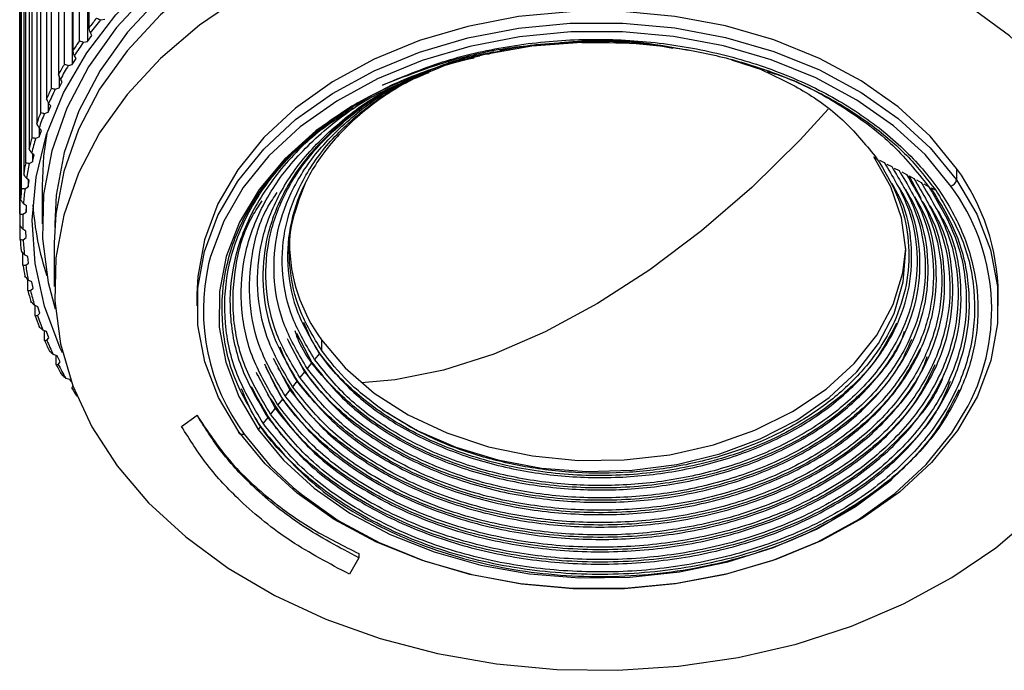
# Model space of a CAD drawing. Header units: millimetres. Extents: x 105 to 699, y 61 to 481.
# Tile 18 of 25: x 520 to 552, y 118 to 139. Entities that reach past the tile are written whole.
import ezdxf

# ---------------------------------------------------------------- set-up
doc = ezdxf.new("R2010")
doc.units = ezdxf.units.MM
doc.linetypes.add('SLD-Solid', pattern=[0])

msp = doc.modelspace()

# ---------------------------------------------------------------- linework, layer by layer
at = {"color": 7, "linetype": 'SLD-Solid', "lineweight": 25}
for p, q in [((522.696, 153.519), (522.696, 138.855)), ((522.39, 138.437), (522.39, 153.1)), ((522.649, 153.222), (522.649, 138.417)), ((522.169, 152.773), (522.169, 138.11)), ((522.155, 152.475), (522.155, 137.671)), ((521.901, 137.679), (521.901, 152.342)), ((521.71, 152.006), (521.71, 137.343)), ((521.481, 136.901), (521.481, 151.564)), ((521.32, 151.22), (521.32, 136.557)), ((521.131, 136.105), (521.131, 150.768)), ((521.001, 150.418), (521.001, 135.755)), ((520.852, 135.296), (520.852, 149.959)), ((520.753, 149.604), (520.753, 134.941)), ((520.645, 134.476), (520.645, 149.139)), ((520.578, 148.78), (520.578, 134.117)), ((520.512, 133.648), (520.512, 148.311)), ((520.477, 147.95), (520.477, 133.287)), ((520.452, 132.816), (520.452, 147.479)), ((520.449, 147.225), (520.449, 132.562)), ((523.076, 139.121), (523.208, 139.14)), ((522.787, 138.606), (522.741, 138.695)), ((522.52, 138.392), (522.649, 138.417)), ((522.649, 138.417), (522.787, 138.606)), ((522.155, 137.671), (522.276, 137.865)), ((522.276, 137.865), (522.223, 137.952)), ((543.545, 137.815), (544.576, 137.487)), ((543.621, 137.797), (544.454, 137.532)), ((522.029, 137.639), (522.155, 137.671)), ((532.814, 137.06), (533.795, 137.494)), ((521.729, 137.295), (521.729, 136.904)), ((521.729, 136.904), (521.832, 137.103)), ((521.832, 137.103), (521.771, 137.187)), ((521.605, 136.867), (521.729, 136.904)), ((521.372, 136.442), (521.372, 136.119)), ((521.252, 136.077), (521.372, 136.119)), ((521.372, 136.119), (521.457, 136.322)), ((521.457, 136.322), (521.389, 136.404)), ((521.152, 135.527), (521.076, 135.606)), ((521.085, 135.597), (521.085, 135.32)), ((521.085, 135.32), (521.152, 135.527)), ((520.969, 135.273), (521.085, 135.32)), ((520.758, 134.458), (520.869, 134.51)), ((520.918, 134.72), (520.836, 134.795)), ((520.869, 134.764), (520.869, 134.51)), ((520.869, 134.51), (520.918, 134.72)), ((548.156, 134.667), (548.263, 134.61)), ((548.347, 134.565), (548.501, 134.481)), ((548.586, 134.436), (548.74, 134.353)), ((548.825, 134.307), (548.979, 134.225)), ((549.064, 134.179), (549.217, 134.096)), ((550.843, 134.296), (550.843, 133.921)), ((520.756, 133.903), (520.667, 133.975)), ((520.726, 133.927), (520.726, 133.692)), ((520.726, 133.692), (520.756, 133.903)), ((549.692, 133.322), (549.303, 134.05)), ((549.303, 134.05), (549.456, 133.968)), ((549.542, 133.922), (549.695, 133.84)), ((520.619, 133.635), (520.726, 133.692)), ((521.174, 133.742), (521.174, 132.491)), ((549.782, 133.793), (549.934, 133.711)), ((550.021, 133.664), (550.172, 133.583)), ((520.667, 133.082), (520.572, 133.149)), ((520.656, 133.09), (520.656, 132.87)), ((520.656, 132.87), (520.667, 133.082)), ((520.554, 132.808), (520.656, 132.87)), ((520.467, 131.983), (520.467, 132.431)), ((520.651, 132.258), (520.551, 132.32)), ((520.659, 132.046), (520.651, 132.258)), ((521.586, 132.491), (521.586, 132.381)), ((520.563, 131.979), (520.659, 132.046)), ((521.571, 131.876), (521.571, 130.462)), ((520.555, 131.153), (520.555, 131.55)), ((520.709, 131.434), (520.603, 131.493)), ((520.735, 131.223), (520.709, 131.434)), ((520.645, 131.153), (520.735, 131.223)), ((520.717, 130.327), (520.717, 130.681)), ((520.839, 130.615), (520.728, 130.669)), ((520.801, 130.331), (520.884, 130.406)), ((520.884, 130.406), (520.839, 130.615)), ((526.199, 130.207), (526.199, 129.833)), ((552.199, 129.833), (552.199, 130.207)), ((521.042, 129.804), (520.926, 129.852)), ((520.952, 129.511), (520.952, 129.841)), ((521.106, 129.597), (521.042, 129.804)), ((521.029, 129.519), (521.106, 129.597)), ((521.316, 129.003), (521.196, 129.046)), ((521.259, 128.707), (521.259, 129.023)), ((521.398, 128.799), (521.316, 129.003)), ((521.329, 128.718), (521.398, 128.799)), ((529.43, 128.944), (529.932, 127.993)), ((529.175, 128.677), (529.693, 127.696)), ((530.242, 128.731), (530.242, 128.391)), ((521.661, 128.216), (521.538, 128.253)), ((521.636, 127.918), (521.636, 128.223)), ((521.761, 128.016), (521.661, 128.216)), ((528.671, 128.132), (529.214, 127.103)), ((530.171, 128.289), (530.016, 128.097)), ((521.699, 127.931), (521.761, 128.016)), ((528.424, 127.851), (528.975, 126.807)), ((529.932, 127.993), (529.777, 127.801)), ((522.075, 127.445), (521.949, 127.477)), ((528.18, 127.563), (528.137, 127.675)), ((528.165, 127.59), (528.736, 126.51)), ((529.693, 127.696), (529.539, 127.505)), ((522.124, 127.364), (522.075, 127.445)), ((522.138, 127.163), (522.176, 127.224)), ((529.454, 127.4), (529.3, 127.209)), ((529.214, 127.103), (529.061, 126.913)), ((528.736, 126.51), (528.584, 126.321)), ((528.975, 126.807), (528.823, 126.617)), ((525.701, 125.918), (526.203, 126.282)), ((528.497, 126.214), (528.345, 126.025)), ((528.258, 125.917), (528.182, 125.823)), ((531.447, 121.797), (531.447, 121.66)), ((531.447, 121.66), (531.148, 121.12))]:
    msp.add_line(p, q, dxfattribs=at)
at = {"color": 7, "linetype": 'SLD-Solid', "lineweight": 25, "flags": 128}
for points in [[(521.838, 128.303), (521.763, 128.461), (521.249, 129.818), (520.946, 131.206), (520.856, 132.609), (520.982, 134.011), (521.321, 135.395), (521.87, 136.745), (522.622, 138.045), (523.568, 139.28), (524.698, 140.436), (525.997, 141.498), (527.452, 142.455), (529.044, 143.294), (530.755, 144.008), (532.565, 144.586), (534.453, 145.022)], [(534.535, 144.805), (532.615, 144.358), (530.778, 143.762), (529.046, 143.024), (527.443, 142.154), (525.987, 141.162), (524.697, 140.062), (523.59, 138.866), (522.678, 137.59), (521.975, 136.25), (521.488, 134.862), (521.224, 133.445), (521.186, 132.015), (521.375, 130.592), (521.599, 129.737)], [(534.642, 144.523), (532.766, 144.087), (530.97, 143.504), (529.278, 142.784), (527.711, 141.933), (526.289, 140.964), (525.028, 139.889), (523.946, 138.72), (523.056, 137.473), (522.369, 136.164), (521.893, 134.808), (521.635, 133.423), (521.586, 132.491)], [(534.638, 143.918), (532.76, 143.481), (530.964, 142.898), (529.27, 142.177), (527.702, 141.326), (526.278, 140.356), (525.017, 139.28), (523.934, 138.11), (523.043, 136.862), (522.355, 135.552), (521.879, 134.195), (521.621, 132.809), (521.571, 131.876)], [(543.76, 118.42), (545.638, 118.857), (547.435, 119.439), (549.128, 120.161), (550.696, 121.012), (552.12, 121.982), (553.381, 123.058), (554.464, 124.228), (555.355, 125.476), (556.043, 126.786), (556.519, 128.143), (556.777, 129.529), (556.814, 130.927), (556.63, 132.319), (556.227, 133.687), (555.609, 135.015), (554.785, 136.286), (553.765, 137.484), (552.561, 138.593), (551.19, 139.6), (549.668, 140.492), (548.014, 141.258), (546.25, 141.888), (544.396, 142.374), (542.478, 142.711), (540.518, 142.894), (538.541, 142.92), (536.573, 142.789), (534.638, 142.504)], [(534.638, 142.504), (532.76, 142.067), (530.964, 141.484), (529.27, 140.763), (527.702, 139.912), (526.278, 138.942), (525.017, 137.866), (523.934, 136.696), (523.043, 135.448), (522.355, 134.138), (521.879, 132.781), (521.621, 131.395), (521.584, 129.997), (521.768, 128.605), (522.172, 127.236), (522.789, 125.908), (523.613, 124.638), (524.633, 123.44), (525.837, 122.331), (527.208, 121.324), (528.73, 120.432), (530.384, 119.666), (532.148, 119.036), (534.002, 118.549), (535.92, 118.213), (537.88, 118.03), (539.857, 118.004), (541.825, 118.134), (543.76, 118.42)], [(550.843, 134.296), (549.989, 135.335), (548.95, 136.288), (547.745, 137.136), (546.393, 137.865), (544.918, 138.464), (543.345, 138.921), (541.701, 139.229), (540.015, 139.383), (538.314, 139.38), (536.629, 139.22), (534.988, 138.905), (533.418, 138.442), (531.948, 137.838), (530.602, 137.103), (529.402, 136.251), (528.371, 135.295), (527.524, 134.252), (526.878, 133.139), (526.442, 131.977), (526.225, 130.784), (526.199, 130.207)], [(527.555, 125.744), (526.9, 126.854), (526.456, 128.015), (526.229, 129.207), (526.225, 130.41), (526.442, 131.602), (526.878, 132.765), (527.524, 133.877), (528.371, 134.92), (529.402, 135.876), (530.602, 136.729), (531.948, 137.463), (533.418, 138.067), (534.988, 138.531), (536.629, 138.845), (538.314, 139.005), (540.015, 139.008), (541.701, 138.855), (543.345, 138.546), (544.918, 138.089), (546.393, 137.491), (547.745, 136.761), (548.95, 135.913), (549.989, 134.961), (550.843, 133.921)], [(550.664, 133.717), (549.823, 134.74), (548.8, 135.678), (547.613, 136.513), (546.282, 137.231), (544.83, 137.821), (543.281, 138.271), (541.663, 138.574), (540.002, 138.726), (538.328, 138.723), (536.669, 138.565), (535.052, 138.255), (533.507, 137.799), (532.059, 137.205), (530.734, 136.481), (529.553, 135.642), (528.537, 134.7), (527.704, 133.673), (527.067, 132.578), (526.638, 131.434), (526.577, 131.194)], [(538.685, 138.382), (537.064, 138.258), (535.481, 137.983), (533.963, 137.562), (532.537, 137.003), (531.228, 136.316), (530.059, 135.512), (529.05, 134.606), (528.22, 133.614), (527.583, 132.552), (527.15, 131.44), (526.929, 130.298), (526.923, 129.145), (527.133, 128.002), (527.555, 126.888), (528.182, 125.823)], [(546.681, 136.214), (545.766, 135.217), (544.201, 133.677), (542.571, 132.267), (540.896, 131.005), (539.199, 129.909), (537.502, 128.993), (535.827, 128.268), (534.197, 127.744), (532.632, 127.429), (531.536, 127.332)], [(521.333, 135.431), (521.224, 134.696), (521.174, 133.742)], [(532.216, 126.46), (533.345, 125.789), (534.601, 125.242), (535.957, 124.832), (537.384, 124.568), (538.85, 124.455), (540.323, 124.495), (541.772, 124.688), (543.166, 125.03), (544.473, 125.514), (545.665, 126.127), (546.717, 126.859), (547.605, 127.691), (548.31, 128.607), (548.817, 129.587), (549.115, 130.608), (549.197, 131.649), (549.062, 132.688), (548.713, 133.701), (548.156, 134.667)], [(550.843, 133.921), (551.498, 132.811), (551.942, 131.65), (552.169, 130.458), (552.173, 129.256), (551.956, 128.063), (551.52, 126.901), (550.874, 125.788), (550.027, 124.745), (548.996, 123.789), (547.796, 122.937), (546.45, 122.202), (544.98, 121.598), (543.41, 121.135), (541.769, 120.82), (540.084, 120.66), (538.383, 120.657), (536.697, 120.811), (535.053, 121.119), (533.48, 121.576), (532.005, 122.175), (530.654, 122.904), (529.448, 123.752), (528.409, 124.705), (527.555, 125.744)], [(530.242, 128.731), (531.005, 127.822), (531.951, 127.004), (533.058, 126.294), (534.303, 125.709), (535.658, 125.262), (537.091, 124.963), (538.572, 124.818), (540.066, 124.83), (541.541, 125), (542.964, 125.324), (544.303, 125.794), (545.527, 126.4), (546.611, 127.128), (547.528, 127.962), (548.26, 128.884), (548.789, 129.873), (549.105, 130.906), (549.196, 131.699)], [(529.32, 123.935), (529.598, 123.705), (530.785, 122.87), (532.116, 122.151), (533.568, 121.562), (535.117, 121.112), (536.735, 120.808), (538.396, 120.657), (540.07, 120.66), (541.73, 120.818), (543.346, 121.127), (544.891, 121.583), (546.339, 122.178), (547.664, 122.901), (548.845, 123.741), (549.861, 124.682), (550.694, 125.709), (551.221, 126.584)], [(527.734, 125.666), (527.699, 125.656), (527.666, 125.653), (527.635, 125.655), (527.607, 125.663), (527.585, 125.677), (527.569, 125.695), (527.558, 125.718), (527.555, 125.744)], [(527.734, 125.666), (528.575, 124.642), (529.32, 123.935)], [(528.182, 125.823), (529.003, 124.826), (530.003, 123.914), (531.165, 123.104), (532.469, 122.41), (533.891, 121.844), (535.406, 121.417), (536.988, 121.134), (538.609, 121.003), (540.24, 121.024), (541.853, 121.197), (543.419, 121.521), (544.911, 121.988), (546.303, 122.59), (547.57, 123.318), (548.689, 124.157)]]:
    msp.add_lwpolyline(points, dxfattribs=at)
at = {"color": 7, "linetype": 'SLD-Solid', "lineweight": 25}
for centre, radius, start, end in [((532.95, 131.035), 12.897, 140.8818, 142.6712), ((532.984, 130.973), 12.828, 140.5664, 142.9867), ((532.311, 131.502), 12.104, 145.0485, 146.9151), ((532.348, 131.438), 12.04, 144.7194, 147.2441), ((531.716, 131.873), 11.404, 149.3922, 151.3346), ((531.756, 131.806), 11.343, 149.0498, 151.677), ((531.181, 132.15), 10.801, 153.9081, 155.9221), ((531.224, 132.082), 10.743, 153.5531, 156.2771), ((530.72, 132.345), 10.3, 158.5848, 160.6635), ((530.766, 132.275), 10.246, 158.2184, 161.03), ((530.345, 132.467), 9.906, 163.4046, 165.5381), ((530.393, 132.397), 9.853, 163.0285, 165.9142), ((530.067, 132.532), 9.62, 168.3427, 170.5182), ((530.116, 132.462), 9.569, 167.9592, 170.9017), ((545.138, 130.134), 7.061, 0.5921, 36.1072), ((550.592, 133.96), 0.254, 286.383, 351.1244), ((529.893, 132.557), 9.444, 173.3681, 175.5706), ((529.943, 132.487), 9.394, 172.9798, 175.9588), ((545.232, 129.704), 6.753, 332.4823, 36.453), ((530.334, 133.778), 9.481, 183.9987, 198.2887), ((529.828, 132.562), 9.379, 178.4448, 180.6575), ((529.878, 132.491), 9.329, 178.0547, 181.0475), ((529.873, 132.564), 9.424, 183.5337, 185.7392), ((529.924, 132.493), 9.375, 183.1449, 186.128), ((534.598, 131.921), 5.399, 180.4823, 216.217), ((530.029, 132.584), 9.581, 188.5949, 190.7764), ((530.078, 132.514), 9.53, 188.2104, 191.1609), ((533.208, 129.697), 6.799, 167.2808, 216.3691), ((530.289, 132.641), 9.847, 193.5903, 195.7323), ((530.337, 132.57), 9.795, 193.2128, 196.1098), ((530.647, 132.752), 10.223, 198.4857, 200.5749), ((530.693, 132.681), 10.169, 198.1174, 200.9431), ((531.094, 132.933), 10.705, 203.2524, 205.2783), ((531.138, 132.86), 10.648, 202.8952, 205.6355), ((531.617, 133.195), 11.29, 207.8682, 209.8236), ((531.658, 133.121), 11.23, 207.5235, 210.1683), ((532.17, 133.428), 11.827, 211.982, 213.4647)]:
    msp.add_arc(centre, radius, start, end, dxfattribs=at)
for points, knots in [([(522.945, 139.172), (522.969, 139.162), (523.013, 139.145), (523.057, 139.128), (523.076, 139.121)], [0, 0, 0, 0, 0.56, 1, 1, 1, 1]), ([(522.741, 138.695), (522.733, 138.725), (522.717, 138.778), (522.702, 138.832), (522.696, 138.855)], [0, 0, 0, 0, 0.56, 1, 1, 1, 1]), ([(522.39, 138.437), (522.414, 138.428), (522.457, 138.413), (522.501, 138.398), (522.52, 138.392)], [0, 0, 0, 0, 0.56, 1, 1, 1, 1]), ([(532.221, 136.995), (532.859, 137.264), (534.131, 137.801), (536.252, 138.286), (538.443, 138.515), (540.66, 138.462), (542.827, 138.135), (544.88, 137.541), (546.749, 136.7), (548.38, 135.636), (549.716, 134.387), (550.72, 132.987), (551.354, 131.487), (551.601, 129.927), (551.454, 128.364), (550.909, 126.845), (550.012, 125.408), (549.129, 124.573), (548.689, 124.157)], [0, 0, 0, 0, 0.062944, 0.125531, 0.187974, 0.25045, 0.31296, 0.375358, 0.437941, 0.500269, 0.5629, 0.625184, 0.687849, 0.750111, 0.812787, 0.875046, 0.937712, 1, 1, 1, 1]), ([(538.685, 138.382), (538.048, 138.353), (536.775, 138.295), (534.548, 137.895), (533.105, 137.337), (532.221, 136.995)], [0, 0, 0, 0, 0.280349, 0.559583, 1, 1, 1, 1]), ([(535.625, 138.002), (535.766, 138.042), (536.641, 138.287), (538.379, 138.418), (540.276, 138.445), (541.337, 138.253), (541.635, 138.198)], [0, 0, 0, 0, 0.074718, 0.461844, 0.848702, 1, 1, 1, 1]), ([(537.323, 138.29), (537.68, 138.339), (538.793, 138.491), (540.448, 138.448), (541.669, 138.223), (542.147, 138.135)], [0, 0, 0, 0, 0.223318, 0.695969, 1, 1, 1, 1]), ([(538.685, 138.382), (539.276, 138.383), (540.457, 138.383), (542.204, 138.156), (543.886, 137.767), (545.469, 137.209), (546.923, 136.497), (548.211, 135.644), (549.327, 134.675), (549.891, 133.947), (550.172, 133.583)], [0, 0, 0, 0, 0.125218, 0.250373, 0.375467, 0.500498, 0.625467, 0.750373, 0.875218, 1, 1, 1, 1]), ([(522.223, 137.952), (522.213, 137.982), (522.195, 138.034), (522.177, 138.087), (522.169, 138.11)], [0, 0, 0, 0, 0.56, 1, 1, 1, 1]), ([(534.011, 137.58), (534.033, 137.59), (534.588, 137.838), (535.227, 137.963), (535.841, 138.083)], [0, 0, 0, 0, 0.039845, 1, 1, 1, 1]), ([(528.345, 126.025), (528.035, 126.545), (527.416, 127.583), (527.053, 129.265), (527.127, 130.956), (527.672, 132.606), (528.657, 134.147), (530.045, 135.524), (531.789, 136.67), (533.532, 137.483), (534.737, 137.776), (535.195, 137.887)], [0, 0, 0, 0, 0.116412, 0.232744, 0.348996, 0.465168, 0.58126, 0.697272, 0.813204, 0.929056, 1, 1, 1, 1]), ([(533.892, 137.537), (533.914, 137.547), (534.365, 137.748), (534.885, 137.851), (535.379, 137.948)], [0, 0, 0, 0, 0.049002, 1, 1, 1, 1]), ([(521.901, 137.679), (521.925, 137.672), (521.967, 137.658), (522.01, 137.645), (522.029, 137.639)], [0, 0, 0, 0, 0.56, 1, 1, 1, 1]), ([(533.628, 137.433), (532.993, 137.176), (531.664, 136.639), (529.975, 135.486), (528.571, 134.105), (527.579, 132.55), (527.029, 130.888), (526.955, 129.183), (527.322, 127.487), (527.946, 126.441), (528.258, 125.917)], [0, 0, 0, 0, 0.115511, 0.241607, 0.36779, 0.494059, 0.620414, 0.746856, 0.873385, 1, 1, 1, 1]), ([(530.016, 128.097), (529.755, 128.537), (529.232, 129.417), (528.926, 130.84), (528.989, 132.272), (529.452, 133.667), (530.284, 134.974), (531.468, 136.126), (532.639, 136.956), (533.472, 137.304), (533.729, 137.411)], [0, 0, 0, 0, 0.134655, 0.269201, 0.403637, 0.537963, 0.672181, 0.806289, 0.940287, 1, 1, 1, 1]), ([(534.239, 137.63), (533.842, 137.468), (532.877, 137.073), (531.597, 136.186), (530.435, 135.049), (529.617, 133.766), (529.162, 132.394), (529.099, 130.986), (529.4, 129.586), (529.914, 128.722), (530.171, 128.289)], [0, 0, 0, 0, 0.0901117, 0.2197718, 0.3495399, 0.479416, 0.6094001, 0.7394921, 0.8696921, 1, 1, 1, 1]), ([(544.457, 137.524), (544.939, 137.3), (545.972, 136.819), (547.281, 135.826), (547.936, 135.015), (548.263, 134.61)], [0, 0, 0, 0, 0.303396, 0.651841, 1, 1, 1, 1]), ([(544.698, 137.441), (544.859, 137.392), (545.74, 137.124), (547.123, 136.349), (548.777, 135.161), (549.548, 134.194), (549.934, 133.711)], [0, 0, 0, 0, 0.069263, 0.379724, 0.68997, 1, 1, 1, 1]), ([(521.771, 137.187), (521.76, 137.216), (521.74, 137.268), (521.719, 137.32), (521.71, 137.343)], [0, 0, 0, 0, 0.56, 1, 1, 1, 1]), ([(528.823, 126.617), (528.527, 127.114), (527.935, 128.107), (527.588, 129.715), (527.659, 131.332), (528.181, 132.909), (529.12, 134.386), (530.46, 135.687), (531.746, 136.605), (532.647, 136.983), (532.897, 137.088)], [0, 0, 0, 0, 0.135721, 0.271344, 0.40687, 0.542298, 0.677629, 0.812861, 0.947997, 1, 1, 1, 1]), ([(529.3, 127.209), (529.018, 127.683), (528.454, 128.631), (528.123, 130.165), (528.191, 131.708), (528.69, 133.212), (529.585, 134.621), (530.865, 135.861), (532.052, 136.716), (532.867, 137.061), (533.063, 137.143)], [0, 0, 0, 0, 0.137003, 0.273902, 0.410698, 0.547391, 0.68398, 0.820466, 0.956849, 1, 1, 1, 1]), ([(533.215, 137.204), (533.003, 137.115), (532.18, 136.769), (530.994, 135.918), (529.735, 134.697), (528.853, 133.309), (528.362, 131.829), (528.295, 130.31), (528.62, 128.799), (529.176, 127.866), (529.454, 127.4)], [0, 0, 0, 0, 0.047162, 0.182968, 0.318878, 0.454893, 0.591013, 0.727237, 0.863566, 1, 1, 1, 1]), ([(529.539, 127.505), (529.263, 127.968), (528.713, 128.893), (528.391, 130.39), (528.457, 131.896), (528.944, 133.364), (529.818, 134.739), (531.067, 135.949), (532.223, 136.782), (533.017, 137.117), (533.206, 137.197)], [0, 0, 0, 0, 0.137075, 0.274045, 0.410908, 0.547666, 0.684318, 0.820863, 0.957303, 1, 1, 1, 1]), ([(529.777, 127.801), (529.509, 128.253), (528.972, 129.155), (528.658, 130.615), (528.723, 132.084), (529.198, 133.515), (530.05, 134.857), (531.27, 136.035), (532.358, 136.828), (533.088, 137.138), (533.229, 137.199)], [0, 0, 0, 0, 0.138442, 0.276775, 0.414997, 0.55311, 0.691114, 0.829008, 0.966792, 1, 1, 1, 1]), ([(521.481, 136.901), (521.504, 136.894), (521.546, 136.883), (521.587, 136.872), (521.605, 136.867)], [0, 0, 0, 0, 0.56, 1, 1, 1, 1]), ([(521.389, 136.404), (521.376, 136.433), (521.353, 136.484), (521.33, 136.534), (521.32, 136.557)], [0, 0, 0, 0, 0.56, 1, 1, 1, 1]), ([(521.131, 136.105), (521.153, 136.1), (521.194, 136.09), (521.234, 136.081), (521.252, 136.077)], [0, 0, 0, 0, 0.56, 1, 1, 1, 1]), ([(531.416, 136.33), (531.008, 136.076), (530.013, 135.458), (528.812, 134.217), (527.832, 132.704), (527.296, 131.075), (527.223, 129.408), (527.581, 127.75), (528.192, 126.726), (528.497, 126.214)], [0, 0, 0, 0, 0.10357, 0.252713, 0.401961, 0.551314, 0.700772, 0.850334, 1, 1, 1, 1]), ([(521.076, 135.606), (521.062, 135.634), (521.037, 135.683), (521.012, 135.733), (521.001, 135.755)], [0, 0, 0, 0, 0.56, 1, 1, 1, 1]), ([(520.852, 135.296), (520.874, 135.292), (520.913, 135.284), (520.951, 135.276), (520.969, 135.273)], [0, 0, 0, 0, 0.56, 1, 1, 1, 1]), ([(520.836, 134.795), (520.82, 134.822), (520.793, 134.871), (520.765, 134.919), (520.753, 134.941)], [0, 0, 0, 0, 0.56, 1, 1, 1, 1]), ([(548.263, 134.61), (548.496, 134.227), (548.963, 133.463), (549.29, 132.229), (549.327, 130.979), (549.048, 129.744), (548.47, 128.564), (547.608, 127.474), (546.49, 126.507), (545.15, 125.694), (543.63, 125.059), (541.977, 124.622), (540.241, 124.396), (538.476, 124.388), (536.734, 124.596), (535.075, 125.019), (533.529, 125.629), (532.654, 126.183), (532.216, 126.46)], [0, 0, 0, 0, 0.062846, 0.125647, 0.188401, 0.251109, 0.31377, 0.376386, 0.438955, 0.501478, 0.563955, 0.626386, 0.68877, 0.751109, 0.813401, 0.875647, 0.937846, 1, 1, 1, 1]), ([(520.645, 134.476), (520.666, 134.472), (520.704, 134.466), (520.741, 134.46), (520.758, 134.458)], [0, 0, 0, 0, 0.56, 1, 1, 1, 1]), ([(548.979, 134.225), (549.257, 133.761), (549.815, 132.834), (550.141, 131.331), (550.074, 129.82), (549.582, 128.347), (548.694, 126.971), (547.442, 125.746), (545.876, 124.718), (544.056, 123.926), (542.052, 123.401), (539.941, 123.163), (537.806, 123.221), (535.727, 123.572), (533.783, 124.203), (532.057, 125.091), (530.582, 126.192), (529.886, 127.068), (529.539, 127.505)], [0, 0, 0, 0, 0.06286, 0.125672, 0.188435, 0.251151, 0.313819, 0.376439, 0.439011, 0.501535, 0.564011, 0.626439, 0.688819, 0.751151, 0.813435, 0.875672, 0.93786, 1, 1, 1, 1]), ([(548.74, 134.353), (549.012, 133.901), (549.555, 132.996), (549.874, 131.53), (549.808, 130.056), (549.328, 128.619), (548.461, 127.278), (547.24, 126.083), (545.712, 125.08), (543.937, 124.308), (541.982, 123.796), (539.923, 123.565), (537.84, 123.621), (535.813, 123.964), (533.917, 124.58), (532.234, 125.446), (530.794, 126.52), (530.116, 127.374), (529.777, 127.801)], [0, 0, 0, 0, 0.062869, 0.125688, 0.188459, 0.25118, 0.313852, 0.376475, 0.439049, 0.501574, 0.564049, 0.626475, 0.688852, 0.75118, 0.813459, 0.875688, 0.937869, 1, 1, 1, 1]), ([(548.501, 134.481), (548.766, 134.04), (549.296, 133.159), (549.606, 131.73), (549.542, 130.293), (549.074, 128.892), (548.229, 127.585), (547.038, 126.42), (545.548, 125.442), (543.817, 124.69), (541.912, 124.192), (539.905, 123.966), (537.874, 124.022), (535.898, 124.356), (534.05, 124.956), (532.41, 125.802), (531.007, 126.848), (530.346, 127.681), (530.016, 128.097)], [0, 0, 0, 0, 0.062878, 0.125706, 0.188484, 0.251211, 0.313887, 0.376513, 0.439089, 0.501614, 0.564089, 0.626513, 0.688887, 0.751211, 0.813484, 0.875706, 0.937878, 1, 1, 1, 1]), ([(520.667, 133.975), (520.651, 134.001), (520.621, 134.049), (520.591, 134.096), (520.578, 134.117)], [0, 0, 0, 0, 0.56, 1, 1, 1, 1]), ([(549.456, 133.968), (549.749, 133.481), (550.333, 132.509), (550.676, 130.932), (550.606, 129.347), (550.091, 127.801), (549.159, 126.358), (547.847, 125.072), (546.204, 123.993), (544.294, 123.162), (542.192, 122.61), (539.978, 122.36), (537.737, 122.42), (535.556, 122.788), (533.516, 123.45), (531.705, 124.381), (530.156, 125.535), (529.426, 126.454), (529.061, 126.913)], [0, 0, 0, 0, 0.062843, 0.12564, 0.188392, 0.251097, 0.313757, 0.376372, 0.43894, 0.501463, 0.56394, 0.626372, 0.688757, 0.751097, 0.813392, 0.87564, 0.937843, 1, 1, 1, 1]), ([(549.217, 134.096), (549.503, 133.621), (550.074, 132.671), (550.409, 131.132), (550.34, 129.584), (549.836, 128.074), (548.927, 126.665), (547.645, 125.409), (546.04, 124.355), (544.175, 123.544), (542.122, 123.006), (539.96, 122.762), (537.771, 122.821), (535.642, 123.18), (533.65, 123.826), (531.881, 124.736), (530.369, 125.863), (529.656, 126.761), (529.3, 127.209)], [0, 0, 0, 0, 0.062851, 0.125655, 0.188413, 0.251124, 0.313788, 0.376405, 0.438975, 0.501498, 0.563975, 0.626405, 0.688788, 0.751124, 0.813413, 0.875655, 0.937851, 1, 1, 1, 1]), ([(520.512, 133.648), (520.532, 133.646), (520.568, 133.641), (520.604, 133.637), (520.619, 133.635)], [0, 0, 0, 0, 0.56, 1, 1, 1, 1]), ([(550.172, 133.583), (550.485, 133.062), (551.111, 132.021), (551.479, 130.334), (551.404, 128.638), (550.853, 126.983), (549.857, 125.438), (548.453, 124.061), (546.695, 122.906), (544.652, 122.015), (542.402, 121.425), (540.033, 121.156), (537.634, 121.219), (535.299, 121.613), (533.115, 122.319), (531.176, 123.316), (529.518, 124.55), (528.736, 125.534), (528.345, 126.025)], [0, 0, 0, 0, 0.06282, 0.125598, 0.188333, 0.251025, 0.313675, 0.376282, 0.438846, 0.501367, 0.563846, 0.626282, 0.688675, 0.751025, 0.813333, 0.875598, 0.93782, 1, 1, 1, 1]), ([(528.497, 126.214), (528.882, 125.729), (529.653, 124.759), (531.288, 123.542), (533.2, 122.559), (535.354, 121.862), (537.656, 121.474), (540.021, 121.411), (542.358, 121.676), (544.577, 122.258), (546.591, 123.136), (548.325, 124.275), (549.71, 125.633), (550.692, 127.156), (551.235, 128.788), (551.309, 130.461), (550.947, 132.124), (550.329, 133.151), (550.021, 133.664)], [0, 0, 0, 0, 0.062175, 0.124393, 0.186654, 0.248959, 0.311307, 0.373698, 0.436133, 0.498612, 0.561133, 0.623698, 0.686307, 0.748959, 0.811654, 0.874393, 0.937175, 1, 1, 1, 1]), ([(549.934, 133.711), (550.24, 133.202), (550.852, 132.184), (551.211, 130.534), (551.138, 128.874), (550.599, 127.256), (549.625, 125.745), (548.251, 124.398), (546.532, 123.268), (544.533, 122.397), (542.332, 121.82), (540.014, 121.557), (537.668, 121.62), (535.385, 122.005), (533.249, 122.696), (531.352, 123.671), (529.731, 124.879), (528.966, 125.841), (528.584, 126.321)], [0, 0, 0, 0, 0.062828, 0.125611, 0.188352, 0.251048, 0.313701, 0.37631, 0.438876, 0.501398, 0.563876, 0.62631, 0.688701, 0.751048, 0.813352, 0.875611, 0.937828, 1, 1, 1, 1]), ([(549.695, 133.84), (549.994, 133.342), (550.593, 132.346), (550.944, 130.733), (550.872, 129.111), (550.345, 127.529), (549.392, 126.052), (548.049, 124.735), (546.368, 123.63), (544.414, 122.78), (542.262, 122.215), (539.996, 121.959), (537.703, 122.02), (535.47, 122.397), (533.383, 123.073), (531.529, 124.026), (529.943, 125.207), (529.196, 126.147), (528.823, 126.617)], [0, 0, 0, 0, 0.062835, 0.125625, 0.188371, 0.251072, 0.313729, 0.37634, 0.438907, 0.50143, 0.563907, 0.62634, 0.688729, 0.751072, 0.813371, 0.875625, 0.937835, 1, 1, 1, 1]), ([(530.242, 128.391), (529.984, 128.82), (529.468, 129.678), (529.166, 131.067), (529.2, 132.471), (529.547, 133.369), (529.72, 133.817)], [0, 0, 0, 0, 0.250213, 0.500425, 0.750638, 1, 1, 1, 1]), ([(529.693, 127.696), (530.035, 127.265), (530.719, 126.403), (532.171, 125.32), (533.869, 124.446), (535.782, 123.825), (537.828, 123.479), (539.93, 123.422), (542.007, 123.656), (543.979, 124.172), (545.771, 124.951), (547.312, 125.963), (548.544, 127.169), (549.418, 128.522), (549.905, 129.973), (549.961, 131.458), (549.725, 132.697), (549.327, 133.384), (549.195, 133.613)], [0, 0, 0, 0, 0.06415, 0.128351, 0.192602, 0.256904, 0.321256, 0.385658, 0.450111, 0.514614, 0.579167, 0.643771, 0.708426, 0.77313, 0.837885, 0.902691, 0.967547, 1, 1, 1, 1]), ([(529.932, 127.993), (530.265, 127.573), (530.932, 126.732), (532.347, 125.676), (534.003, 124.823), (535.868, 124.218), (537.862, 123.88), (539.911, 123.824), (541.936, 124.052), (543.86, 124.555), (545.606, 125.314), (547.11, 126.3), (548.311, 127.476), (549.163, 128.795), (549.639, 130.21), (549.691, 131.657), (549.475, 132.831), (549.109, 133.469), (548.999, 133.66)], [0, 0, 0, 0, 0.064449, 0.12895, 0.193503, 0.258108, 0.322765, 0.387474, 0.452234, 0.517047, 0.581912, 0.646828, 0.711797, 0.776818, 0.84189, 0.907015, 0.972191, 1, 1, 1, 1]), ([(530.171, 128.289), (530.496, 127.88), (531.145, 127.061), (532.524, 126.032), (534.137, 125.201), (535.954, 124.61), (537.896, 124.281), (539.893, 124.226), (541.866, 124.448), (543.74, 124.938), (545.442, 125.677), (546.907, 126.638), (548.078, 127.783), (548.908, 129.069), (549.372, 130.447), (549.423, 131.857), (549.213, 133), (548.857, 133.62), (548.751, 133.806)], [0, 0, 0, 0, 0.064448, 0.128948, 0.193502, 0.25811, 0.322771, 0.387485, 0.452252, 0.517073, 0.581947, 0.646874, 0.711855, 0.776889, 0.841976, 0.907116, 0.97231, 1, 1, 1, 1]), ([(520.572, 133.149), (520.554, 133.175), (520.523, 133.221), (520.491, 133.267), (520.477, 133.287)], [0, 0, 0, 0, 0.56, 1, 1, 1, 1]), ([(528.584, 126.321), (528.281, 126.829), (527.677, 127.845), (527.316, 129.491), (527.411, 131.139), (527.759, 132.414), (528.205, 133.073), (528.316, 133.237)], [0, 0, 0, 0, 0.231133, 0.462104, 0.692913, 0.923558, 1, 1, 1, 1]), ([(529.061, 126.913), (528.773, 127.399), (528.196, 128.369), (527.851, 129.942), (527.942, 131.515), (528.273, 132.729), (528.697, 133.356), (528.801, 133.51)], [0, 0, 0, 0, 0.231495, 0.46282, 0.693974, 0.924958, 1, 1, 1, 1]), ([(529.214, 127.103), (529.574, 126.651), (530.293, 125.746), (531.818, 124.609), (533.602, 123.691), (535.611, 123.04), (537.759, 122.677), (539.966, 122.617), (542.147, 122.864), (544.218, 123.406), (546.099, 124.225), (547.717, 125.288), (549.011, 126.555), (549.927, 127.976), (550.439, 129.499), (550.495, 131.058), (550.26, 132.325), (549.864, 133.014), (549.745, 133.222)], [0, 0, 0, 0, 0.064454, 0.128956, 0.193506, 0.258104, 0.322751, 0.387446, 0.452189, 0.51698, 0.58182, 0.646707, 0.711643, 0.776628, 0.84166, 0.906741, 0.97187, 1, 1, 1, 1]), ([(529.454, 127.4), (529.804, 126.958), (530.506, 126.074), (531.994, 124.965), (533.735, 124.068), (535.697, 123.432), (537.793, 123.078), (539.948, 123.02), (542.077, 123.26), (544.099, 123.789), (545.935, 124.588), (547.515, 125.625), (548.778, 126.862), (549.672, 128.249), (550.172, 129.736), (550.227, 131.258), (549.999, 132.494), (549.612, 133.166), (549.496, 133.368)], [0, 0, 0, 0, 0.064452, 0.128954, 0.193506, 0.258106, 0.322756, 0.387456, 0.452205, 0.517003, 0.58185, 0.646747, 0.711694, 0.77669, 0.841735, 0.90683, 0.971974, 1, 1, 1, 1]), ([(528.736, 126.51), (529.113, 126.036), (529.866, 125.088), (531.465, 123.897), (533.334, 122.936), (535.439, 122.254), (537.69, 121.875), (540.003, 121.813), (542.288, 122.072), (544.457, 122.641), (546.427, 123.499), (548.122, 124.613), (549.477, 125.94), (550.436, 127.43), (550.972, 129.025), (551.03, 130.658), (550.784, 131.987), (550.368, 132.711), (550.242, 132.93)], [0, 0, 0, 0, 0.064457, 0.128959, 0.193508, 0.258102, 0.322743, 0.38743, 0.452163, 0.516941, 0.581766, 0.646637, 0.711554, 0.776517, 0.841526, 0.906581, 0.971682, 1, 1, 1, 1]), ([(528.975, 126.807), (529.343, 126.344), (530.079, 125.417), (531.641, 124.253), (533.468, 123.314), (535.525, 122.647), (537.725, 122.276), (539.985, 122.215), (542.217, 122.468), (544.338, 123.024), (546.263, 123.862), (547.92, 124.95), (549.244, 126.247), (550.182, 127.703), (550.705, 129.262), (550.762, 130.858), (550.522, 132.156), (550.116, 132.862), (549.993, 133.076)], [0, 0, 0, 0, 0.064455, 0.128958, 0.193508, 0.258104, 0.322748, 0.387439, 0.452177, 0.516962, 0.581794, 0.646673, 0.711599, 0.776573, 0.841593, 0.906661, 0.971775, 1, 1, 1, 1]), ([(520.452, 132.816), (520.471, 132.815), (520.505, 132.812), (520.539, 132.809), (520.554, 132.808)], [0, 0, 0, 0, 0.56, 1, 1, 1, 1]), ([(520.551, 132.32), (520.532, 132.345), (520.498, 132.39), (520.464, 132.434), (520.45, 132.454)], [0, 0, 0, 0, 0.56, 1, 1, 1, 1]), ([(520.467, 131.983), (520.485, 131.982), (520.517, 131.981), (520.549, 131.98), (520.563, 131.979)], [0, 0, 0, 0, 0.56, 1, 1, 1, 1]), ([(520.603, 131.493), (520.583, 131.517), (520.547, 131.56), (520.512, 131.603), (520.496, 131.622)], [0, 0, 0, 0, 0.56, 1, 1, 1, 1]), ([(520.555, 131.153), (520.572, 131.153), (520.602, 131.153), (520.632, 131.153), (520.645, 131.153)], [0, 0, 0, 0, 0.56, 1, 1, 1, 1]), ([(520.728, 130.669), (520.707, 130.692), (520.67, 130.733), (520.633, 130.775), (520.617, 130.793)], [0, 0, 0, 0, 0.56, 1, 1, 1, 1]), ([(520.717, 130.327), (520.733, 130.328), (520.761, 130.329), (520.788, 130.331), (520.801, 130.331)], [0, 0, 0, 0, 0.56, 1, 1, 1, 1]), ([(520.926, 129.852), (520.904, 129.874), (520.866, 129.914), (520.827, 129.954), (520.81, 129.971)], [0, 0, 0, 0, 0.56, 1, 1, 1, 1]), ([(520.952, 129.511), (520.966, 129.513), (520.992, 129.515), (521.018, 129.517), (521.029, 129.519)], [0, 0, 0, 0, 0.56, 1, 1, 1, 1]), ([(521.196, 129.046), (521.174, 129.067), (521.134, 129.105), (521.094, 129.143), (521.077, 129.16)], [0, 0, 0, 0, 0.56, 1, 1, 1, 1]), ([(548.891, 129.268), (548.691, 128.869), (548.239, 127.969), (546.999, 126.751), (545.343, 125.664), (543.377, 124.866), (541.214, 124.393), (538.955, 124.268), (536.713, 124.497), (534.598, 125.068), (532.705, 125.952), (531.155, 127.113), (530.11, 128.253), (529.781, 129.029), (529.668, 129.296)], [0, 0, 0, 0, 0.070648, 0.159333, 0.247937, 0.336459, 0.424899, 0.513257, 0.601533, 0.689727, 0.777839, 0.865869, 0.953818, 1, 1, 1, 1]), ([(549.378, 128.736), (549.251, 128.44), (548.895, 127.609), (547.774, 126.399), (546.129, 125.187), (544.125, 124.27), (541.891, 123.684), (539.528, 123.461), (537.153, 123.61), (534.883, 124.125), (532.823, 124.978), (531.093, 126.132), (529.807, 127.412), (529.342, 128.351), (529.138, 128.763)], [0, 0, 0, 0, 0.049077, 0.137675, 0.226195, 0.314637, 0.403002, 0.491289, 0.579498, 0.667631, 0.755686, 0.843663, 0.931562, 1, 1, 1, 1]), ([(549.148, 128.997), (549.118, 128.904), (548.912, 128.281), (548.058, 127.236), (546.616, 125.959), (544.77, 124.953), (542.668, 124.256), (540.397, 123.903), (538.072, 123.912), (535.806, 124.281), (533.713, 124.993), (531.879, 126.01), (530.451, 127.294), (529.611, 128.331), (529.411, 128.942), (529.385, 129.023)], [0, 0, 0, 0, 0.015504, 0.104185, 0.192786, 0.281308, 0.369749, 0.458111, 0.546393, 0.634595, 0.722717, 0.81076, 0.898724, 0.986608, 1, 1, 1, 1]), ([(521.259, 128.707), (521.272, 128.709), (521.295, 128.712), (521.318, 128.716), (521.329, 128.718)], [0, 0, 0, 0, 0.56, 1, 1, 1, 1]), ([(549.674, 128.451), (549.405, 127.954), (548.844, 126.922), (547.398, 125.571), (545.561, 124.436), (543.406, 123.619), (541.053, 123.157), (538.612, 123.071), (536.204, 123.367), (533.948, 124.029), (531.944, 125.024), (530.329, 126.31), (529.29, 127.498), (528.99, 128.272), (528.904, 128.494)], [0, 0, 0, 0, 0.082249, 0.170831, 0.259337, 0.347767, 0.436122, 0.524401, 0.612605, 0.700733, 0.788785, 0.876761, 0.964661, 1, 1, 1, 1]), ([(521.538, 128.253), (521.515, 128.274), (521.474, 128.31), (521.432, 128.346), (521.414, 128.362)], [0, 0, 0, 0, 0.56, 1, 1, 1, 1]), ([(549.884, 128.175), (549.823, 128.006), (549.556, 127.269), (548.556, 126.095), (546.941, 124.755), (544.911, 123.712), (542.617, 123.007), (540.158, 122.678), (537.656, 122.738), (535.234, 123.185), (533.006, 123.996), (531.1, 125.136), (529.649, 126.425), (529.086, 127.39), (528.84, 127.812)], [0, 0, 0, 0, 0.0270024, 0.117656, 0.2082342, 0.298737, 0.3891644, 0.4795161, 0.569792, 0.6599921, 0.7501162, 0.8401645, 0.9301371, 1, 1, 1, 1]), ([(521.636, 127.918), (521.648, 127.92), (521.669, 127.925), (521.69, 127.929), (521.699, 127.931)], [0, 0, 0, 0, 0.56, 1, 1, 1, 1]), ([(550.141, 127.919), (549.96, 127.53), (549.512, 126.57), (548.205, 125.227), (546.38, 123.962), (544.188, 123.02), (541.761, 122.44), (539.212, 122.252), (536.667, 122.464), (534.25, 123.066), (532.074, 124.027), (530.27, 125.307), (528.997, 126.636), (528.569, 127.574), (528.402, 127.94)], [0, 0, 0, 0, 0.060464, 0.149115, 0.237692, 0.326198, 0.414631, 0.502992, 0.59128, 0.679495, 0.767638, 0.85571, 0.943709, 1, 1, 1, 1]), ([(521.949, 127.477), (521.925, 127.497), (521.883, 127.531), (521.841, 127.565), (521.822, 127.58)], [0, 0, 0, 0, 0.56, 1, 1, 1, 1]), ([(550.438, 127.639), (550.427, 127.603), (550.233, 126.967), (549.338, 125.839), (547.774, 124.368), (545.731, 123.196), (543.39, 122.366), (540.843, 121.921), (538.222, 121.883), (535.653, 122.253), (533.257, 123.011), (531.169, 124.127), (529.509, 125.455), (528.817, 126.485), (528.499, 126.959)], [0, 0, 0, 0, 0.0055365, 0.0975264, 0.189443, 0.2812859, 0.3730553, 0.4647513, 0.556374, 0.6479235, 0.7394, 0.8308035, 0.9221339, 1, 1, 1, 1]), ([(550.917, 127.102), (550.668, 126.61), (550.112, 125.513), (548.597, 124.033), (546.587, 122.722), (544.203, 121.762), (541.583, 121.195), (538.849, 121.049), (536.137, 121.331), (533.58, 122.028), (531.293, 123.103), (529.424, 124.511), (528.169, 125.889), (527.778, 126.824), (527.644, 127.142)], [0, 0, 0, 0, 0.071938, 0.160504, 0.249003, 0.337434, 0.425798, 0.514095, 0.602324, 0.690485, 0.778579, 0.866605, 0.954563, 1, 1, 1, 1]), ([(550.639, 127.382), (550.534, 127.117), (550.19, 126.247), (549.019, 124.93), (547.224, 123.533), (545.007, 122.46), (542.519, 121.756), (539.871, 121.456), (537.194, 121.575), (534.62, 122.107), (532.27, 123.024), (530.278, 124.287), (528.78, 125.699), (528.219, 126.746), (527.974, 127.204)], [0, 0, 0, 0, 0.039179, 0.128663, 0.218077, 0.307421, 0.396696, 0.485901, 0.575037, 0.664103, 0.7531, 0.842026, 0.930883, 1, 1, 1, 1]), ([(531.447, 121.66), (530.822, 121.991), (529.559, 122.66), (528.104, 123.846), (526.966, 125.061), (526.457, 125.876), (526.203, 126.282)], [0, 0, 0, 0, 0.275798, 0.556884, 0.779003, 1, 1, 1, 1]), ([(526.203, 126.282), (526.53, 125.785), (527.187, 124.785), (528.517, 123.557), (529.942, 122.548), (530.947, 122.046), (531.447, 121.797)], [0, 0, 0, 0, 0.278072, 0.559688, 0.78095, 1, 1, 1, 1]), ([(531.148, 121.12), (530.498, 121.464), (529.187, 122.158), (527.675, 123.39), (526.493, 124.651), (525.965, 125.496), (525.701, 125.918)], [0, 0, 0, 0, 0.275798, 0.556884, 0.779003, 1, 1, 1, 1]), ([(528.258, 125.917), (528.771, 125.294), (529.799, 124.047), (532.103, 122.589), (534.8, 121.552), (537.786, 121.024), (540.864, 121.028), (543.834, 121.576), (546.564, 122.601), (547.98, 123.638), (548.689, 124.157)], [0, 0, 0, 0, 0.124622, 0.249353, 0.374191, 0.499137, 0.624191, 0.749353, 0.874622, 1, 1, 1, 1])]:
    msp.add_open_spline(points, degree=3, knots=knots, dxfattribs=at)
msp.add_open_spline([(532.216, 126.46), (531.83, 126.752), (531.057, 127.337), (530.514, 128.04), (530.242, 128.391)], degree=3, dxfattribs=at)

doc.saveas('drawing.dxf')
